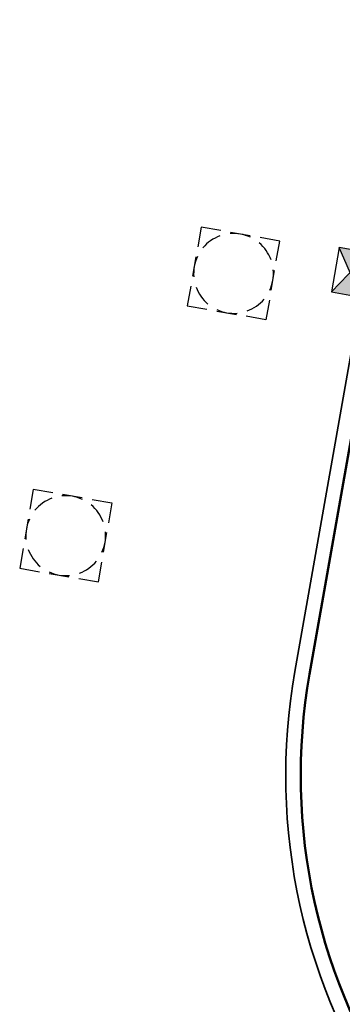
# Model space of a CAD drawing. Header units: metres. Extents: x 2514 to 227642, y 1683 to 852646.
# Tile 169 of 256: x 113823.76 to 113827, y 426306.59 to 426316.46. Entities that reach past the tile are written whole.
import ezdxf

# ---------------------------------------------------------------- set-up
doc = ezdxf.new("R2010")
doc.units = ezdxf.units.M
for name, color, linetype, lineweight in [('N-WE-RI-HWA_KOLK-S', 150, 'Continuous', 25), ('N-WE-RI-PUT-OPHOOGTEBRENGEN-S', 7, 'Continuous', 25), ('N-WE-VH-KANTOPSLUITING_ACHTERKANTBAND-G', 1, 'Continuous', 50), ('N-WE-VH-KANTOPSLUITING_OPSLUITBAND_150X250-G', 1, 'Continuous', 35)]:
    doc.layers.add(name, color=color, linetype=linetype, lineweight=lineweight)

# ---------------------------------------------------------------- blocks, each defined once
blk = doc.blocks.new('SRI-PUT_OPHOOGTEBRENGEN-SO-flat-19')
at = {"layer": 'N-WE-RI-PUT-OPHOOGTEBRENGEN-S', "lineweight": -3}
for points in [[(-0.1279, 0.4294), (-0.3251, 0.4629), (-0.3587, 0.2658)], [(0.1678, 0.3791), (-0.0294, 0.4126)], [(-0.3754, 0.1672), (-0.409, -0.03)], [(0.3797, -0.1641), (0.4132, 0.0331)], [(-0.4257, -0.1285), (-0.4593, -0.3257), (-0.2621, -0.3593)], [(0.1322, -0.4263), (0.3294, -0.4599), (0.3629, -0.2627)], [(-0.1635, -0.376), (0.0337, -0.4096)]]:
    blk.add_lwpolyline(points, dxfattribs=at)
at = {"layer": 'N-WE-RI-PUT-OPHOOGTEBRENGEN-S'}
blk.add_lwpolyline([(0.2664, 0.3623), (0.4636, 0.3288), (0.43, 0.1316)], dxfattribs=at)
at = {"layer": 'N-WE-RI-PUT-OPHOOGTEBRENGEN-S', "lineweight": -3, "ltscale": 0.2}
for start, end in [(65.34872, 95.34872), (110.34393, 140.34393), (20.34872, 50.34872), (155.34393, 185.34393), (335.34872, 5.34872), (200.34393, 230.34393), (290.34872, 320.34872), (245.34393, 275.34393)]:
    blk.add_arc((0.0021, 0.0015), 0.4, start, end, dxfattribs=at)
blk = doc.blocks.new('SRI-PUT_OPHOOGTEBRENGEN-SO-flat-35')
at = {"layer": 'N-WE-RI-PUT-OPHOOGTEBRENGEN-S', "lineweight": -3}
for points in [[(-0.1259, 0.4265), (-0.3229, 0.4613), (-0.3576, 0.2643)], [(0.1695, 0.3744), (-0.0274, 0.4091)], [(0.4302, 0.1253), (0.4649, 0.3223), (0.268, 0.357)], [(-0.375, 0.1658), (-0.4098, -0.0311)], [(0.3781, -0.1701), (0.4128, 0.0268)], [(-0.4271, -0.1296), (-0.4619, -0.3266), (-0.2649, -0.3613)], [(-0.1664, -0.3787), (0.0305, -0.4134)]]:
    blk.add_lwpolyline(points, dxfattribs=at)
at = {"layer": 'N-WE-RI-PUT-OPHOOGTEBRENGEN-S'}
blk.add_lwpolyline([(0.3607, -0.2686), (0.3259, -0.4656), (0.129, -0.4308)], dxfattribs=at)
at = {"layer": 'N-WE-RI-PUT-OPHOOGTEBRENGEN-S', "lineweight": -3, "ltscale": 0.2}
for start, end in [(64.99003, 94.99003), (109.99003, 139.99003), (19.99003, 49.99003), (154.99003, 184.99003), (334.99482, 4.99482), (199.99482, 229.99482), (289.99482, 319.99482), (244.99482, 274.99482)]:
    blk.add_arc((0.0015, -0.0021), 0.4, start, end, dxfattribs=at)
blk = doc.blocks.new('N-SRI-KOLK_STRAAT_450X300-SO')
h = blk.add_hatch(color=256)
h.dxf.hatch_style = 1
h.paths.add_polyline_path([(0, 0.75), (-1.125, 1.5), (-1.125, 0)])
h.paths.add_polyline_path([(1.125, 1.5), (0, 0.75), (1.125, 0)])
for p, q in [((-1.125, 0), (1.125, 1.5)), ((1.125, 0), (-1.125, 1.5))]:
    blk.add_line(p, q)
at = {"flags": 128}
blk.add_lwpolyline([(-1.125, 0), (1.125, 0), (1.125, 1.5), (-1.125, 1.5)], close=True, dxfattribs=at)

msp = doc.modelspace()

# ---------------------------------------------------------------- linework, layer by layer
at = {"layer": 'N-WE-VH-KANTOPSLUITING_ACHTERKANTBAND-G', "ltscale": 0.2}
msp.add_lwpolyline([(113828.0708, 426317.8459), (113826.669, 426309.9022, 0.414322), (113831.4155, 426303.1243, 0.414322)], format="xyb", dxfattribs=at)
at = {"layer": 'N-WE-VH-KANTOPSLUITING_OPSLUITBAND_150X250-G', "ltscale": 0.2, "flags": 128}
msp.add_lwpolyline([(113827.9231, 426317.872), (113826.5213, 426309.9283, 0.414322), (113831.3895, 426302.9765)], format="xyb", dxfattribs=at)

# ---------------------------------------------------------------- block references
at = {"layer": 'N-WE-RI-HWA_KOLK-S', "ltscale": 0.2, "xscale": 0.2, "yscale": 0.2, "zscale": 0.2, "rotation": 79.99242703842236}
msp.add_blockref('N-SRI-KOLK_STRAAT_450X300-SO', (113827.2222, 426313.9001), dxfattribs=at)
at = {"layer": 'N-WE-RI-PUT-OPHOOGTEBRENGEN-S', "ltscale": 0.2}
for name, p in [('SRI-PUT_OPHOOGTEBRENGEN-SO-flat-35', (113825.9051, 426313.917)), ('SRI-PUT_OPHOOGTEBRENGEN-SO-flat-19', (113824.2224, 426311.2865))]:
    msp.add_blockref(name, p, dxfattribs=at)

doc.saveas('drawing.dxf')
